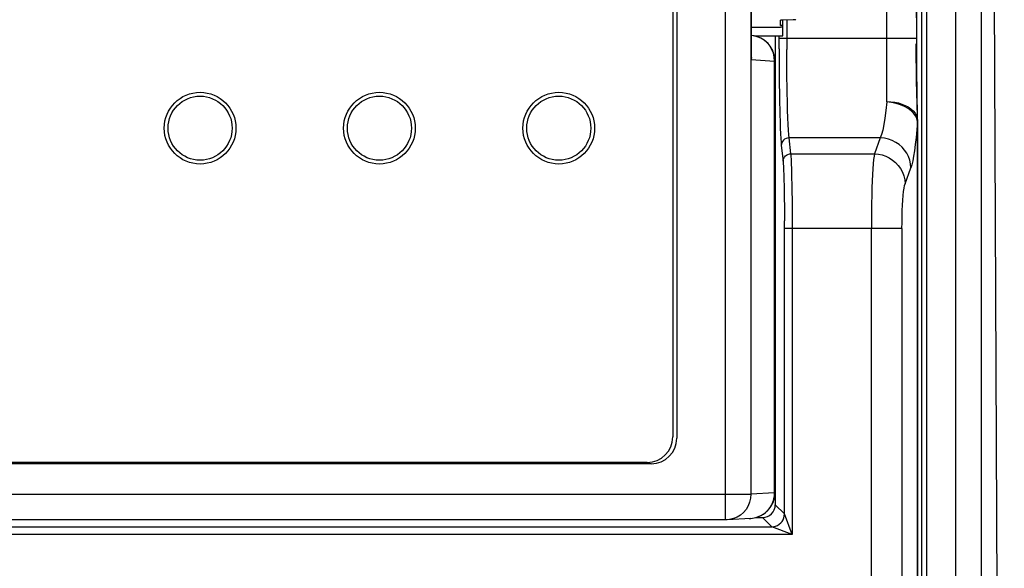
# Model space of a CAD drawing. Header units: millimetres. Extents: x 841 to 1588, y -90 to 564.
# Tile 19 of 39: x 1141 to 1180, y 204 to 225. Entities that reach past the tile are written whole.
import ezdxf

# ---------------------------------------------------------------- set-up
doc = ezdxf.new("R2010")
doc.units = ezdxf.units.MM
doc.header["$LTSCALE"] = 30.734
doc.layers.get('0').update_dxf_attribs({"linetype": 'CONTINUOUS'})

msp = doc.modelspace()

# ---------------------------------------------------------------- linework, layer by layer
for p, q in [((1178.003, 153.384), (1178.003, 338.384)), ((1179.003, 154.384), (1179.003, 337.384)), ((1179.892, 143.907), (1179.003, 331.394)), ((1176.86, 258.16), (1176.86, 173.613)), ((1169.01, 205.572), (1169.01, 255.153)), ((1170, 254.155), (1170, 206.572)), ((1166.953, 251.914), (1166.953, 208.814)), ((1167.11, 251.965), (1167.11, 208.762)), ((1175.303, 221.893), (1175.303, 239.135)), ((1170.01, 223.542), (1170.01, 237.386)), ((1170.015, 237.216), (1170.015, 223.711)), ((1176.472, 224.375), (1176.453, 236.955)), ((1176.473, 223.743), (1176.472, 236.652)), ((1171.153, 224.869), (1171.153, 225.077)), ((1171.253, 224.868), (1171.153, 224.868)), ((1171.653, 225.095), (1171.253, 225.085)), ((1171.253, 224.464), (1171.253, 225.085)), ((1171.403, 225.088), (1171.403, 223.93)), ((1171.688, 225.096), (1171.653, 225.095)), ((1170.015, 224.807), (1171.153, 224.807)), ((1170.136, 224.464), (1171.253, 224.464)), ((1170.953, 224.464), (1170.953, 206.163)), ((1171.103, 223.961), (1171.103, 224.464)), ((1171.253, 224.808), (1171.153, 224.807)), ((1171.103, 224.375), (1176.472, 224.375)), ((1176.456, 223.638), (1176.453, 224.163)), ((1170.915, 223.641), (1170.879, 223.794)), ((1171.409, 223.062), (1171.403, 223.93)), ((1176.478, 223.017), (1176.473, 223.743)), ((1170.021, 223.627), (1170.01, 223.542)), ((1170.01, 223.542), (1170.924, 223.485)), ((1170.927, 223.485), (1170.915, 223.641)), ((1170.937, 223.485), (1170.927, 223.485)), ((1170.927, 206.63), (1170.927, 223.485)), ((1170.937, 223.485), (1170.937, 206.63)), ((1176.461, 223.137), (1176.456, 223.638)), ((1171.42, 222.26), (1171.409, 223.062)), ((1176.468, 222.706), (1176.461, 223.137)), ((1176.485, 222.352), (1176.478, 223.017)), ((1171.111, 222.768), (1171.121, 222.042)), ((1176.477, 222.255), (1176.468, 222.706)), ((1176.5, 221.324), (1176.477, 222.255)), ((1176.503, 221.226), (1176.485, 222.352)), ((1171.121, 222.042), (1171.134, 221.4)), ((1176.498, 221.127), (1176.472, 221.239)), ((1176.492, 221.262), (1176.503, 221.163)), ((1176.498, 173.664), (1176.498, 221.127)), ((1176.503, 221.191), (1176.5, 221.324)), ((1176.503, 221.184), (1176.503, 221.226)), ((1176.503, 221.147), (1176.503, 221.184)), ((1176.503, 221.146), (1176.503, 173.664)), ((1175.052, 220.483), (1171.489, 220.483)), ((1171.558, 219.862), (1171.489, 220.483)), ((1175.052, 220.483), (1174.823, 219.862)), ((1171.189, 220.191), (1171.258, 219.57)), ((1171.558, 219.862), (1174.823, 219.862)), ((1171.592, 219.054), (1171.601, 218.53)), ((1176.018, 218.694), (1176.247, 219.315)), ((1171.601, 218.53), (1171.608, 217.928)), ((1171.608, 217.928), (1171.612, 217.277)), ((1171.308, 217.83), (1171.312, 217.246)), ((1171.312, 205.805), (1171.312, 217.246)), ((1171.612, 217.277), (1171.612, 205.005)), ((1175.897, 216.943), (1171.312, 216.943)), ((1174.703, 175.13), (1174.702, 216.943)), ((1175.897, 216.943), (1175.897, 175.464)), ((1166.11, 207.762), (1096.897, 207.762)), ((1165.953, 207.814), (1097.053, 207.814)), ((1093.007, 206.572), (1170, 206.572)), ((1170.927, 206.63), (1170, 206.572)), ((1170.927, 206.63), (1170.937, 206.63)), ((1171.312, 205.805), (1170.953, 206.163)), ((1169.999, 205.632), (1169.072, 205.574)), ((1169.937, 205.63), (1169.999, 205.632)), ((1169.999, 205.632), (1170.068, 205.639)), ((1170.194, 205.664), (1170.454, 205.664)), ((1170.454, 205.664), (1170.812, 205.305)), ((1171.313, 205.803), (1171.312, 205.805)), ((1171.612, 205.005), (1171.313, 205.803)), ((1092.194, 205.305), (1170.812, 205.305)), ((1169.01, 205.572), (1093.997, 205.572)), ((1169.072, 205.574), (1169.01, 205.572)), ((1169.165, 205.585), (1169.072, 205.574)), ((1171.612, 205.005), (1170.812, 205.305)), ((1171.612, 205.005), (1091.395, 205.005))]:
    msp.add_line(p, q)
for points in [[(1176.66, 258.16), (1176.66, 173.51), (1176.659, 173.41), (1176.658, 173.313), (1176.657, 173.221), (1176.655, 173.135), (1176.652, 173.057), (1176.65, 172.988), (1176.647, 172.93), (1176.644, 172.882), (1176.64, 172.847), (1176.637, 172.824), (1176.633, 172.813)], [(1171.753, 225.102), (1171.749, 225.101), (1171.736, 225.099), (1171.715, 225.097), (1171.688, 225.096)], [(1170.879, 223.794), (1170.82, 223.939), (1170.739, 224.073), (1170.638, 224.192), (1170.519, 224.294), (1170.387, 224.376), (1170.243, 224.436), (1170.092, 224.472), (1170.015, 224.481)], [(1170.015, 223.711), (1170.014, 223.66), (1170.01, 223.542)], [(1170.818, 223.957), (1170.829, 223.937), (1170.847, 223.9), (1170.85, 223.893)], [(1171.103, 223.961), (1171.105, 223.555), (1171.111, 222.768)], [(1170.931, 223.594), (1170.934, 223.563), (1170.936, 223.534), (1170.937, 223.508), (1170.937, 223.488)], [(1171.489, 220.483), (1171.477, 220.61), (1171.466, 220.784), (1171.455, 221.002), (1171.445, 221.263), (1171.435, 221.561), (1171.427, 221.895), (1171.42, 222.26)], [(1175.303, 221.893), (1175.269, 221.557), (1175.232, 221.259), (1175.191, 221.001), (1175.148, 220.785), (1175.101, 220.611), (1175.052, 220.483)], [(1175.303, 221.902), (1175.462, 221.896), (1175.615, 221.877), (1175.758, 221.847), (1175.894, 221.806), (1176.022, 221.755), (1176.139, 221.693), (1176.244, 221.621), (1176.334, 221.54), (1176.407, 221.452), (1176.46, 221.359), (1176.492, 221.262)], [(1176.472, 221.239), (1176.421, 221.348), (1176.347, 221.45), (1176.251, 221.545), (1176.133, 221.632), (1175.994, 221.71), (1175.838, 221.773), (1175.668, 221.825), (1175.487, 221.866), (1175.303, 221.889)], [(1171.134, 221.4), (1171.142, 221.118), (1171.15, 220.865), (1171.159, 220.644), (1171.169, 220.457), (1171.179, 220.307), (1171.189, 220.191)], [(1176.498, 221.127), (1176.473, 220.802), (1176.446, 220.503), (1176.417, 220.229), (1176.386, 219.983), (1176.353, 219.768), (1176.319, 219.584), (1176.284, 219.433), (1176.247, 219.315)], [(1176.503, 221.157), (1176.503, 221.152), (1176.503, 221.148), (1176.502, 221.143), (1176.501, 221.139), (1176.499, 221.133), (1176.498, 221.127)], [(1171.489, 220.483), (1171.429, 220.477), (1171.372, 220.459), (1171.318, 220.43), (1171.272, 220.391), (1171.237, 220.347), (1171.211, 220.299), (1171.195, 220.246), (1171.189, 220.191)], [(1176.247, 219.316), (1176.234, 219.467), (1176.202, 219.613), (1176.152, 219.752), (1176.085, 219.883), (1176.001, 220.007), (1175.901, 220.121), (1175.786, 220.223), (1175.657, 220.311), (1175.517, 220.382), (1175.368, 220.435), (1175.212, 220.469), (1175.052, 220.483)], [(1171.258, 219.57), (1171.264, 219.628), (1171.283, 219.684), (1171.313, 219.736), (1171.352, 219.781), (1171.397, 219.815), (1171.448, 219.84), (1171.502, 219.856), (1171.558, 219.862)], [(1171.558, 219.862), (1171.565, 219.766), (1171.573, 219.636), (1171.579, 219.473), (1171.586, 219.278), (1171.592, 219.054)], [(1174.823, 219.862), (1174.806, 219.766), (1174.79, 219.636), (1174.775, 219.472), (1174.76, 219.277), (1174.747, 219.053), (1174.736, 218.802), (1174.726, 218.529), (1174.717, 218.236), (1174.711, 217.927), (1174.706, 217.606), (1174.703, 217.276), (1174.702, 216.943)], [(1174.823, 219.862), (1174.978, 219.849), (1175.128, 219.817), (1175.27, 219.768), (1175.404, 219.703), (1175.531, 219.621), (1175.647, 219.523), (1175.752, 219.411), (1175.842, 219.285), (1175.915, 219.148), (1175.97, 219.003), (1176.004, 218.85), (1176.018, 218.694)], [(1171.258, 219.57), (1171.266, 219.483), (1171.273, 219.366), (1171.28, 219.219), (1171.286, 219.043), (1171.292, 218.842), (1171.297, 218.617)], [(1175.897, 216.943), (1175.899, 217.185), (1175.903, 217.419), (1175.91, 217.646), (1175.919, 217.86), (1175.931, 218.057), (1175.945, 218.235), (1175.961, 218.39), (1175.979, 218.52), (1175.998, 218.621), (1176.018, 218.694)], [(1171.297, 218.617), (1171.305, 218.108), (1171.308, 217.83)], [(1170, 206.572), (1169.988, 206.416), (1169.952, 206.263), (1169.892, 206.118), (1169.811, 205.984), (1169.71, 205.865), (1169.592, 205.763), (1169.46, 205.681), (1169.316, 205.621), (1169.165, 205.585)], [(1170.068, 205.639), (1170.189, 205.663), (1170.301, 205.7), (1170.402, 205.746), (1170.492, 205.801), (1170.571, 205.861), (1170.64, 205.925), (1170.7, 205.992), (1170.751, 206.059), (1170.794, 206.127), (1170.829, 206.195), (1170.858, 206.262), (1170.881, 206.327), (1170.899, 206.391), (1170.912, 206.453), (1170.921, 206.513), (1170.926, 206.572), (1170.927, 206.63)], [(1170.812, 205.305), (1170.891, 205.311), (1170.967, 205.329), (1171.039, 205.359), (1171.106, 205.4), (1171.166, 205.451), (1171.217, 205.511), (1171.258, 205.578), (1171.288, 205.65), (1171.306, 205.726), (1171.312, 205.805)]]:
    msp.add_lwpolyline(points)
for centre, radius in [((1148.503, 220.864), 1.4), ((1155.503, 220.864), 1.4), ((1162.503, 220.864), 1.4), ((1148.503, 220.864), 1.25), ((1155.503, 220.864), 1.25), ((1162.503, 220.864), 1.25)]:
    msp.add_circle(centre, radius)
for centre, start, end in [((1169.937, 223.485), 28.2059, 86.4468), ((1169.937, 223.485), 6.2632, 24.0961), ((1165.953, 208.814), 270, 360), ((1166.11, 208.762), 270, 360), ((1169.937, 206.63), 273.5516, 360)]:
    msp.add_arc(centre, 1, start, end)
for centre, major_axis, ratio, start_param, end_param in [((1171.353, 225.077), (0.2, 0), 0.043661, 2.094395, 3.141593), ((1170.453, 206.164), (-0.354, 0.354), 0.999315, -3.926648, -2.356537)]:
    msp.add_ellipse(centre, major_axis=major_axis, ratio=ratio, start_param=start_param, end_param=end_param)

doc.saveas('drawing.dxf')
